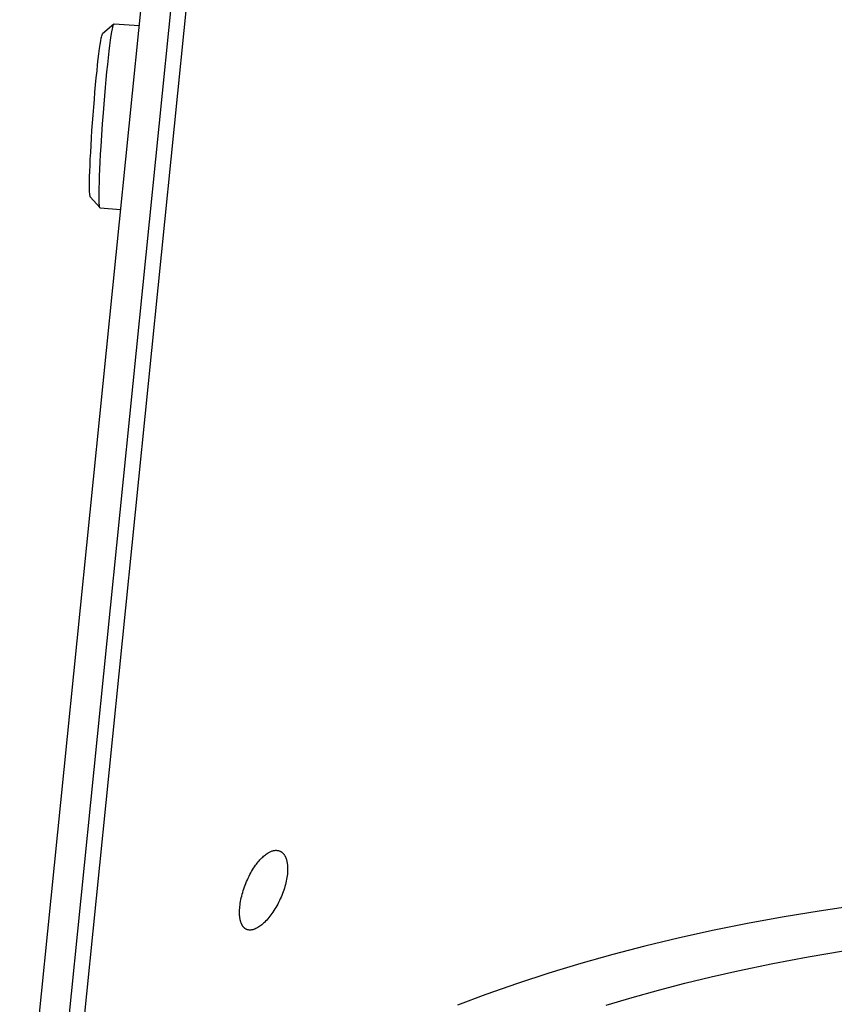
# Model space of a CAD drawing. Extents: x 0 to 1189, y 0 to 841.
# Tile 34 of 84: x 250 to 272, y 153 to 180. Entities that reach past the tile are written whole.
import ezdxf

# ---------------------------------------------------------------- set-up
doc = ezdxf.new("R2010")
doc.units = 0
doc.header["$LTSCALE"] = 65.395
doc.layers.add('mg_3b_BL7', color=7, linetype='CONTINUOUS')

# ---------------------------------------------------------------- blocks, each defined once
blk = doc.blocks.new('MG_3B_BL7', base_point=(346.87, 129.966))
at = {"layer": 'mg_3b_BL7', "color": 2, "linetype": 'CONTINUOUS'}
for p, q in [((254.535, 184.26), (251.115, 150.406)), ((251.537, 150.307), (254.957, 184.161)), ((249.971, 147.112), (253.642, 183.45)), ((252.546, 179.486), (252.238, 179.221)), ((252.546, 179.486), (252.551, 179.488)), ((252.551, 179.488), (252.551, 179.488)), ((253.237, 179.436), (252.551, 179.488)), ((252.166, 174.466), (251.901, 174.774)), ((252.16, 174.478), (252.16, 174.479)), ((252.17, 174.463), (252.166, 174.466)), ((252.73, 174.42), (252.17, 174.463))]:
    blk.add_line(p, q, dxfattribs=at)
for points in [[(252.16, 174.479), (252.155, 174.498), (252.152, 174.517), (252.149, 174.546), (252.147, 174.575), (252.145, 174.615), (252.143, 174.655), (252.141, 174.755), (252.142, 174.884), (252.144, 175.012), (252.148, 175.175), (252.153, 175.337), (252.161, 175.529), (252.17, 175.72), (252.182, 175.933), (252.194, 176.145), (252.214, 176.453), (252.235, 176.761), (252.258, 177.068), (252.276, 177.3), (252.296, 177.532), (252.315, 177.755), (252.336, 177.978), (252.356, 178.183), (252.377, 178.388), (252.396, 178.569), (252.417, 178.749), (252.435, 178.899), (252.455, 179.049), (252.473, 179.172), (252.491, 179.276), (252.507, 179.361), (252.513, 179.392), (252.521, 179.424), (252.527, 179.445), (252.534, 179.466), (252.537, 179.473), (252.541, 179.48), (252.546, 179.486)], [(251.901, 174.774), (251.897, 174.78), (251.895, 174.787), (251.893, 174.794), (251.89, 174.814), (251.887, 174.834), (251.885, 174.864), (251.883, 174.894), (251.88, 174.973), (251.879, 175.071), (251.88, 175.185), (251.883, 175.325), (251.887, 175.464), (251.894, 175.631), (251.901, 175.797), (251.911, 175.986), (251.921, 176.175), (251.933, 176.379), (251.947, 176.582), (251.961, 176.793), (251.977, 177.005), (251.993, 177.216), (252.011, 177.427), (252.028, 177.63), (252.047, 177.833), (252.065, 178.021), (252.084, 178.21), (252.102, 178.376), (252.12, 178.542), (252.137, 178.68), (252.155, 178.818), (252.172, 178.931), (252.188, 179.028), (252.202, 179.105), (252.208, 179.135), (252.215, 179.164), (252.221, 179.183), (252.227, 179.202), (252.23, 179.209), (252.234, 179.216), (252.238, 179.221)], [(252.166, 174.466), (252.166, 174.466), (252.165, 174.466), (252.165, 174.466), (252.165, 174.467), (252.165, 174.467), (252.165, 174.467), (252.164, 174.468), (252.164, 174.468), (252.164, 174.468), (252.164, 174.469), (252.163, 174.469), (252.163, 174.47), (252.163, 174.47), (252.163, 174.471), (252.162, 174.471), (252.162, 174.472), (252.162, 174.472), (252.162, 174.473), (252.162, 174.473), (252.161, 174.474), (252.161, 174.474), (252.161, 174.475), (252.161, 174.475), (252.161, 174.476), (252.16, 174.476), (252.16, 174.477), (252.16, 174.477), (252.16, 174.478)], [(255.987, 155.386), (255.993, 155.434), (256, 155.483), (256.008, 155.531), (256.017, 155.579), (256.027, 155.627), (256.038, 155.675), (256.051, 155.726), (256.065, 155.776), (256.081, 155.827), (256.097, 155.877), (256.114, 155.926), (256.132, 155.975), (256.151, 156.024), (256.171, 156.073), (256.192, 156.121), (256.215, 156.169), (256.238, 156.217), (256.262, 156.264), (256.285, 156.308), (256.31, 156.351), (256.335, 156.394), (256.362, 156.436), (256.389, 156.477), (256.417, 156.518), (256.44, 156.549), (256.463, 156.579), (256.486, 156.609), (256.511, 156.638), (256.536, 156.666), (256.562, 156.694), (256.589, 156.721), (256.612, 156.743), (256.635, 156.765), (256.659, 156.786), (256.684, 156.805), (256.71, 156.824), (256.736, 156.842), (256.764, 156.859), (256.781, 156.869), (256.799, 156.879), (256.816, 156.887), (256.835, 156.896), (256.853, 156.903), (256.872, 156.909), (256.891, 156.915), (256.911, 156.919), (256.931, 156.923), (256.947, 156.925), (256.964, 156.926), (256.981, 156.926), (256.997, 156.925), (257.014, 156.924), (257.03, 156.921), (257.046, 156.918), (257.062, 156.913), (257.078, 156.907)], [(257.078, 156.907), (257.087, 156.903), (257.097, 156.898), (257.107, 156.892), (257.116, 156.887), (257.125, 156.88), (257.134, 156.874), (257.142, 156.867), (257.151, 156.86), (257.159, 156.852), (257.166, 156.844), (257.174, 156.836), (257.181, 156.828), (257.188, 156.819), (257.196, 156.809), (257.202, 156.799), (257.209, 156.789), (257.215, 156.779), (257.221, 156.768), (257.226, 156.758), (257.231, 156.747), (257.236, 156.736), (257.241, 156.725), (257.245, 156.714), (257.249, 156.703), (257.253, 156.691), (257.258, 156.675), (257.263, 156.658), (257.268, 156.641), (257.272, 156.624), (257.275, 156.607), (257.278, 156.59), (257.281, 156.573), (257.283, 156.556), (257.285, 156.539), (257.287, 156.522), (257.289, 156.504), (257.29, 156.482), (257.291, 156.459), (257.292, 156.436), (257.292, 156.414), (257.292, 156.391), (257.291, 156.368), (257.29, 156.346), (257.288, 156.323), (257.287, 156.301), (257.285, 156.278)], [(257.285, 156.278), (257.279, 156.23), (257.272, 156.182), (257.264, 156.134), (257.254, 156.086), (257.243, 156.039), (257.232, 155.991), (257.218, 155.941), (257.203, 155.891), (257.187, 155.841), (257.17, 155.792), (257.151, 155.743), (257.132, 155.695), (257.112, 155.646), (257.091, 155.598), (257.068, 155.551), (257.045, 155.503), (257.021, 155.457), (256.995, 155.411), (256.971, 155.367), (256.945, 155.325), (256.918, 155.282), (256.891, 155.241), (256.862, 155.2), (256.833, 155.16), (256.806, 155.124), (256.778, 155.09), (256.749, 155.056), (256.72, 155.022), (256.689, 154.99), (256.658, 154.958), (256.634, 154.936), (256.611, 154.915), (256.586, 154.894), (256.561, 154.874), (256.536, 154.855), (256.509, 154.837), (256.482, 154.82), (256.462, 154.808), (256.441, 154.797), (256.42, 154.787), (256.398, 154.777), (256.379, 154.77), (256.359, 154.763), (256.339, 154.757), (256.319, 154.753), (256.303, 154.751), (256.287, 154.749), (256.271, 154.748), (256.255, 154.748), (256.239, 154.749), (256.223, 154.751), (256.208, 154.754), (256.193, 154.758), (256.178, 154.763)], [(276.912, 155.847), (275.891, 155.764), (274.87, 155.665), (273.851, 155.55), (272.834, 155.417), (271.82, 155.268), (270.86, 155.11), (269.903, 154.936), (268.95, 154.745), (268, 154.536), (267.054, 154.309), (266.176, 154.081), (265.302, 153.835), (264.433, 153.572), (263.57, 153.29), (262.713, 152.99), (261.932, 152.696)], [(256.178, 154.763), (256.169, 154.767), (256.161, 154.771), (256.152, 154.776), (256.144, 154.781), (256.136, 154.786), (256.128, 154.791), (256.12, 154.797), (256.113, 154.804), (256.106, 154.81), (256.099, 154.817), (256.092, 154.824), (256.086, 154.831), (256.08, 154.838), (256.073, 154.847), (256.066, 154.857), (256.059, 154.867), (256.053, 154.876), (256.048, 154.887), (256.042, 154.897), (256.037, 154.907), (256.033, 154.918), (256.028, 154.928), (256.024, 154.939), (256.02, 154.95), (256.016, 154.961), (256.013, 154.972), (256.008, 154.989), (256.004, 155.005), (256, 155.022), (255.996, 155.039), (255.993, 155.056), (255.99, 155.073), (255.988, 155.09), (255.986, 155.107), (255.984, 155.124), (255.982, 155.141), (255.981, 155.158), (255.98, 155.181), (255.979, 155.204), (255.979, 155.227), (255.979, 155.249), (255.98, 155.272), (255.98, 155.295), (255.982, 155.318), (255.983, 155.341), (255.985, 155.363), (255.987, 155.386)], [(265.995, 152.694), (266.708, 152.907), (267.425, 153.106), (268.145, 153.294), (268.867, 153.47), (269.593, 153.635), (270.553, 153.835), (271.517, 154.017), (272.485, 154.182), (273.455, 154.329), (274.47, 154.464), (275.487, 154.582), (276.506, 154.682), (277.526, 154.766)]]:
    blk.add_lwpolyline(points, dxfattribs=at)

msp = doc.modelspace()

# ---------------------------------------------------------------- block references
at = {"layer": 'mg_3b_BL7'}
msp.add_blockref('MG_3B_BL7', (346.87, 129.966), dxfattribs=at)

doc.saveas('drawing.dxf')
